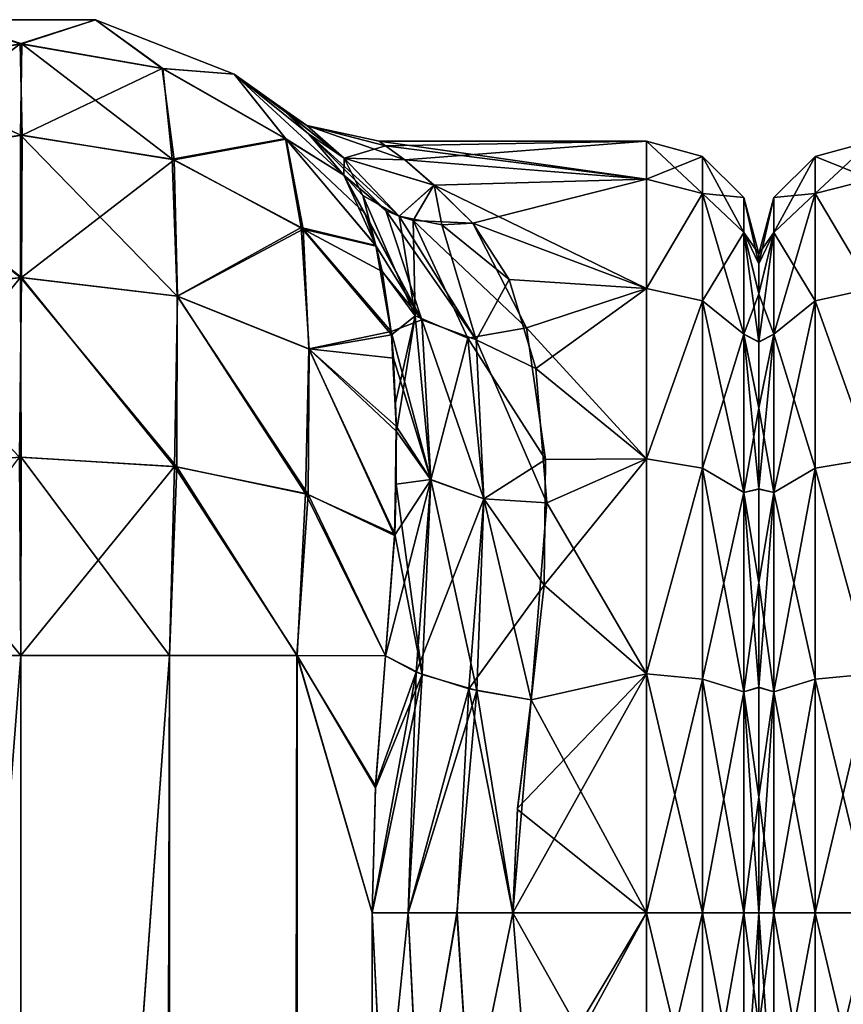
# Model space of a CAD drawing. Extents: x -23 to 470, y -1800 to 0.
# Tile 150 of 181: x 253 to 279, y -31 to 0. Entities that reach past the tile are written whole.
import ezdxf

# ---------------------------------------------------------------- set-up
doc = ezdxf.new("R2010")
doc.units = 0
doc.header["$LTSCALE"] = 41.718519
for name, color, linetype in [('766', 7, 'CONTINUOUS'), ('767', 7, 'CONTINUOUS'), ('768', 7, 'CONTINUOUS'), ('769', 7, 'CONTINUOUS'), ('770', 7, 'CONTINUOUS'), ('771', 7, 'CONTINUOUS'), ('772', 7, 'CONTINUOUS'), ('773', 7, 'CONTINUOUS'), ('774', 7, 'CONTINUOUS'), ('775', 7, 'CONTINUOUS'), ('810', 7, 'CONTINUOUS'), ('811', 7, 'CONTINUOUS'), ('815', 7, 'CONTINUOUS'), ('816', 7, 'CONTINUOUS'), ('817', 7, 'CONTINUOUS'), ('818', 7, 'CONTINUOUS'), ('819', 7, 'CONTINUOUS'), ('853', 7, 'CONTINUOUS'), ('858', 7, 'CONTINUOUS'), ('859', 7, 'CONTINUOUS')]:
    doc.layers.add(name, color=color, linetype=linetype)

msp = doc.modelspace()

# ---------------------------------------------------------------- linework, layer by layer
at = {"layer": '766', "linetype": 'CONTINUOUS'}
for points in [[(276, -7.503, 0.009), (276, -7.812, 3.561), (276, -7.809, -3.545), (276, -7.503, 0.009)], [(276, -7.809, -3.545), (276, -7.812, 3.561), (276, -8.738, -7.011), (276, -7.809, -3.545)], [(276, -7.812, 3.561), (276, -8.744, 7.025), (276, -8.738, -7.011), (276, -7.812, 3.561)], [(276, -8.738, -7.011), (276, -8.744, 7.025), (276, -10.241, -10.237), (276, -8.738, -7.011)], [(276, -8.744, 7.025), (276, -10.248, 10.248), (276, -10.241, -10.237), (276, -8.744, 7.025)], [(276, -10.241, -10.237), (276, -10.248, 10.248), (276, -12.291, -13.171), (276, -10.241, -10.237)], [(276, -10.248, 10.248), (276, -12.299, 13.18), (276, -12.291, -13.171), (276, -10.248, 10.248)], [(276, -12.291, -13.171), (276, -12.299, 13.18), (276, -14.814, -15.693), (276, -12.291, -13.171)], [(276, -12.299, 13.18), (276, -14.822, 15.699), (276, -14.814, -15.693), (276, -12.299, 13.18)], [(276, -14.814, -15.693), (276, -14.822, 15.699), (276, -17.729, -17.74), (276, -14.814, -15.693)], [(276, -14.822, 15.699), (276, -17.735, 17.743), (276, -17.729, -17.74), (276, -14.822, 15.699)], [(276, -17.729, -17.74), (276, -17.735, 17.743), (276, -20.983, -19.26), (276, -17.729, -17.74)], [(276, -17.735, 17.743), (276, -20.987, 19.261), (276, -20.983, -19.26), (276, -17.735, 17.743)], [(276, -20.983, -19.26), (276, -20.987, 19.261), (276, -24.406, -20.18), (276, -20.983, -19.26)], [(276, -20.987, 19.261), (276, -24.408, 20.18), (276, -24.406, -20.18), (276, -20.987, 19.261)], [(276, -24.408, 20.18), (276, -28, 20.5), (276, -24.406, -20.18), (276, -24.408, 20.18)], [(276, -24.406, -20.18), (276, -28, 20.5), (276, -28, -20.5), (276, -24.406, -20.18)], [(276, -28, -20.5), (276, -28, 20.5), (276, -31.55, 20.191), (276, -28, -20.5)], [(276, -31.555, -20.189), (276, -28, -20.5), (276, -31.55, 20.191), (276, -31.555, -20.189)]]:
    msp.add_3dface(points, dxfattribs=at)
at = {"layer": '767', "linetype": 'CONTINUOUS'}
for points in [[(264.192, -4, -0.031), (264.386, -4.138, 2.567), (272.5, -4, 0.001), (264.192, -4, -0.031)], [(264.392, -4.144, -2.621), (264.192, -4, -0.031), (272.5, -5.174, -7.414), (264.392, -4.144, -2.621)], [(272.5, -5.174, -7.414), (264.192, -4, -0.031), (272.5, -4, 0.001), (272.5, -5.174, -7.414)], [(264.386, -4.138, 2.567), (264.987, -4.575, 5.222), (272.5, -4, 0.001), (264.386, -4.138, 2.567)], [(264.994, -4.581, -5.25), (264.392, -4.144, -2.621), (272.5, -5.174, -7.414), (264.994, -4.581, -5.25)], [(272.5, -4, 0.001), (264.987, -4.575, 5.222), (272.5, -5.175, 7.417), (272.5, -4, 0.001)], [(264.987, -4.575, 5.222), (265.896, -5.362, 7.969), (272.5, -5.175, 7.417), (264.987, -4.575, 5.222)], [(265.901, -5.365, -7.979), (264.994, -4.581, -5.25), (272.5, -5.174, -7.414), (265.901, -5.365, -7.979)], [(265.896, -5.362, 7.969), (267.107, -6.547, 10.759), (272.5, -5.175, 7.417), (265.896, -5.362, 7.969)], [(272.5, -8.578, -14.099), (265.901, -5.365, -7.979), (272.5, -5.174, -7.414), (272.5, -8.578, -14.099)], [(272.5, -5.175, 7.417), (267.107, -6.547, 10.759), (272.5, -8.58, 14.102), (272.5, -5.175, 7.417)], [(267.107, -6.547, -10.759), (265.901, -5.365, -7.979), (272.5, -8.578, -14.099), (267.107, -6.547, -10.759)], [(267.107, -6.547, 10.759), (268.773, -9.804, 15.65), (272.5, -8.58, 14.102), (267.107, -6.547, 10.759)], [(268.234, -8.3, -13.708), (267.107, -6.547, -10.759), (272.5, -8.578, -14.099), (268.234, -8.3, -13.708)], [(269.058, -11.066, -17.007), (268.234, -8.3, -13.708), (272.5, -8.578, -14.099), (269.058, -11.066, -17.007)], [(272.5, -8.58, 14.102), (268.773, -9.804, 15.65), (272.5, -13.88, 19.407), (272.5, -8.58, 14.102)], [(272.5, -13.877, -19.404), (269.058, -11.066, -17.007), (272.5, -8.578, -14.099), (272.5, -13.877, -19.404)], [(268.773, -9.804, 15.65), (269.365, -13.895, 19.418), (272.5, -13.88, 19.407), (268.773, -9.804, 15.65)], [(269.401, -15.248, -20.332), (269.058, -11.066, -17.007), (272.5, -13.877, -19.404), (269.401, -15.248, -20.332)], [(269.365, -13.895, 19.418), (269.322, -17.805, 21.727), (272.5, -13.88, 19.407), (269.365, -13.895, 19.418)], [(272.5, -13.88, 19.407), (269.322, -17.805, 21.727), (272.5, -20.568, 22.82), (272.5, -13.88, 19.407)], [(272.5, -20.567, -22.82), (269.401, -15.248, -20.332), (272.5, -13.877, -19.404), (272.5, -20.567, -22.82)], [(268.92, -21.379, -23.069), (269.401, -15.248, -20.332), (272.5, -20.567, -22.82), (268.92, -21.379, -23.069)], [(269.322, -17.805, 21.727), (268.92, -21.379, 23.069), (272.5, -20.568, 22.82), (269.322, -17.805, 21.727)], [(272.5, -28, 24), (272.5, -20.568, 22.82), (268.347, -28, 24), (272.5, -28, 24)], [(268.347, -28, 24), (272.5, -20.568, 22.82), (268.494, -24.747, 23.779), (268.347, -28, 24)], [(272.5, -20.568, 22.82), (268.92, -21.379, 23.069), (268.494, -24.747, 23.779), (272.5, -20.568, 22.82)], [(272.5, -28, -24), (268.92, -21.379, -23.069), (272.5, -20.567, -22.82), (272.5, -28, -24)], [(268.489, -24.788, -23.784), (268.92, -21.379, -23.069), (272.5, -28, -24), (268.489, -24.788, -23.784)], [(268.347, -28, -24), (268.489, -24.788, -23.784), (272.5, -28, -24), (268.347, -28, -24)]]:
    msp.add_3dface(points, dxfattribs=at)
at = {"layer": '768', "linetype": 'CONTINUOUS'}
for points in [[(268.347, -28, -24), (272.5, -28, -24), (272.5, -35.407, -22.828), (268.347, -28, -24)], [(268.84, -34.145, -23.2), (268.347, -28, -24), (272.5, -35.407, -22.828), (268.84, -34.145, -23.2)], [(272.5, -28, 24), (268.347, -28, 24), (268.84, -34.135, 23.203), (272.5, -28, 24)], [(268.915, -34.604, 23.073), (272.5, -28, 24), (268.84, -34.135, 23.203), (268.915, -34.604, 23.073)], [(272.5, -28, 24), (268.915, -34.604, 23.073), (272.5, -35.407, 22.828), (272.5, -28, 24)]]:
    msp.add_3dface(points, dxfattribs=at)
at = {"layer": '769', "linetype": 'CONTINUOUS'}
for points in [[(272.5, -5.174, -7.414), (272.5, -4, 0.001), (274.25, -4.469, 0), (272.5, -5.174, -7.414)], [(272.5, -4, 0.001), (272.5, -5.175, 7.417), (274.25, -5.621, 7.271), (272.5, -4, 0.001)], [(272.5, -4, 0.001), (274.25, -5.621, 7.271), (274.25, -4.469, 0), (272.5, -4, 0.001)], [(272.5, -5.174, -7.414), (274.25, -4.469, 0), (274.25, -5.621, -7.271), (272.5, -5.174, -7.414)], [(275.532, -5.752, 0), (275.532, -6.841, -6.875), (274.25, -4.469, 0), (275.532, -5.752, 0)], [(274.25, -5.621, 7.271), (275.532, -5.752, 0), (274.25, -4.469, 0), (274.25, -5.621, 7.271)], [(274.25, -4.469, 0), (275.532, -6.841, -6.875), (274.25, -5.621, -7.271), (274.25, -4.469, 0)], [(272.5, -8.578, -14.099), (272.5, -5.174, -7.414), (274.25, -5.621, -7.271), (272.5, -8.578, -14.099)], [(272.5, -5.175, 7.417), (272.5, -8.58, 14.102), (274.25, -5.621, 7.271), (272.5, -5.175, 7.417)], [(272.5, -8.578, -14.099), (274.25, -5.621, -7.271), (274.25, -8.963, -13.831), (272.5, -8.578, -14.099)], [(272.5, -8.58, 14.102), (274.25, -8.963, 13.831), (274.25, -5.621, 7.271), (272.5, -8.58, 14.102)], [(275.532, -6.841, 6.875), (275.532, -5.752, 0), (274.25, -5.621, 7.271), (275.532, -6.841, 6.875)], [(274.25, -8.963, 13.831), (275.532, -6.841, 6.875), (274.25, -5.621, 7.271), (274.25, -8.963, 13.831)], [(275.532, -6.841, -6.875), (275.532, -10.001, -13.077), (274.25, -5.621, -7.271), (275.532, -6.841, -6.875)], [(274.25, -5.621, -7.271), (275.532, -10.001, -13.077), (274.25, -8.963, -13.831), (274.25, -5.621, -7.271)], [(276, -7.503, 0.009), (276, -7.809, -3.545), (275.532, -5.752, 0), (276, -7.503, 0.009)], [(275.532, -6.841, 6.875), (276, -7.503, 0.009), (275.532, -5.752, 0), (275.532, -6.841, 6.875)], [(275.532, -5.752, 0), (276, -7.809, -3.545), (275.532, -6.841, -6.875), (275.532, -5.752, 0)], [(275.532, -10.001, 13.077), (275.532, -6.841, 6.875), (274.25, -8.963, 13.831), (275.532, -10.001, 13.077)], [(276, -8.744, 7.025), (276, -7.812, 3.561), (275.532, -6.841, 6.875), (276, -8.744, 7.025)], [(275.532, -10.001, 13.077), (276, -8.744, 7.025), (275.532, -6.841, 6.875), (275.532, -10.001, 13.077)], [(276, -7.812, 3.561), (276, -7.503, 0.009), (275.532, -6.841, 6.875), (276, -7.812, 3.561)], [(276, -7.809, -3.545), (276, -8.738, -7.011), (275.532, -6.841, -6.875), (276, -7.809, -3.545)], [(276, -8.738, -7.011), (276, -10.241, -10.237), (275.532, -6.841, -6.875), (276, -8.738, -7.011)], [(275.532, -6.841, -6.875), (276, -10.241, -10.237), (275.532, -10.001, -13.077), (275.532, -6.841, -6.875)], [(272.5, -13.877, -19.404), (272.5, -8.578, -14.099), (274.25, -8.963, -13.831), (272.5, -13.877, -19.404)], [(272.5, -8.58, 14.102), (272.5, -13.88, 19.407), (274.25, -8.963, 13.831), (272.5, -8.58, 14.102)], [(276, -10.248, 10.248), (276, -8.744, 7.025), (275.532, -10.001, 13.077), (276, -10.248, 10.248)], [(272.5, -13.877, -19.404), (274.25, -8.963, -13.831), (274.25, -14.169, -19.037), (272.5, -13.877, -19.404)], [(272.5, -13.88, 19.407), (274.25, -14.169, 19.037), (274.25, -8.963, 13.831), (272.5, -13.88, 19.407)], [(274.25, -14.169, 19.037), (275.532, -10.001, 13.077), (274.25, -8.963, 13.831), (274.25, -14.169, 19.037)], [(275.532, -10.001, -13.077), (275.532, -14.923, -17.999), (274.25, -8.963, -13.831), (275.532, -10.001, -13.077)], [(274.25, -8.963, -13.831), (275.532, -14.923, -17.999), (274.25, -14.169, -19.037), (274.25, -8.963, -13.831)], [(275.532, -14.923, 17.999), (275.532, -10.001, 13.077), (274.25, -14.169, 19.037), (275.532, -14.923, 17.999)], [(276, -12.299, 13.18), (276, -10.248, 10.248), (275.532, -10.001, 13.077), (276, -12.299, 13.18)], [(275.532, -14.923, 17.999), (276, -12.299, 13.18), (275.532, -10.001, 13.077), (275.532, -14.923, 17.999)], [(276, -10.241, -10.237), (276, -12.291, -13.171), (275.532, -10.001, -13.077), (276, -10.241, -10.237)], [(276, -12.291, -13.171), (276, -14.814, -15.693), (275.532, -10.001, -13.077), (276, -12.291, -13.171)], [(275.532, -10.001, -13.077), (276, -14.814, -15.693), (275.532, -14.923, -17.999), (275.532, -10.001, -13.077)], [(276, -14.822, 15.699), (276, -12.299, 13.18), (275.532, -14.923, 17.999), (276, -14.822, 15.699)], [(272.5, -20.567, -22.82), (272.5, -13.877, -19.404), (274.25, -14.169, -19.037), (272.5, -20.567, -22.82)], [(272.5, -13.88, 19.407), (272.5, -20.568, 22.82), (274.25, -14.169, 19.037), (272.5, -13.88, 19.407)], [(272.5, -20.567, -22.82), (274.25, -14.169, -19.037), (274.25, -20.729, -22.379), (272.5, -20.567, -22.82)], [(272.5, -20.568, 22.82), (274.25, -20.729, 22.379), (274.25, -14.169, 19.037), (272.5, -20.568, 22.82)], [(274.25, -20.729, 22.379), (275.532, -14.923, 17.999), (274.25, -14.169, 19.037), (274.25, -20.729, 22.379)], [(275.532, -14.923, -17.999), (275.532, -21.125, -21.159), (274.25, -14.169, -19.037), (275.532, -14.923, -17.999)], [(274.25, -14.169, -19.037), (275.532, -21.125, -21.159), (274.25, -20.729, -22.379), (274.25, -14.169, -19.037)], [(275.532, -21.125, 21.159), (275.532, -14.923, 17.999), (274.25, -20.729, 22.379), (275.532, -21.125, 21.159)], [(276, -14.814, -15.693), (276, -17.729, -17.74), (275.532, -14.923, -17.999), (276, -14.814, -15.693)], [(276, -17.735, 17.743), (276, -14.822, 15.699), (275.532, -14.923, 17.999), (276, -17.735, 17.743)], [(275.532, -21.125, 21.159), (276, -17.735, 17.743), (275.532, -14.923, 17.999), (275.532, -21.125, 21.159)], [(276, -17.729, -17.74), (276, -20.983, -19.26), (275.532, -14.923, -17.999), (276, -17.729, -17.74)], [(275.532, -14.923, -17.999), (276, -20.983, -19.26), (275.532, -21.125, -21.159), (275.532, -14.923, -17.999)], [(276, -20.987, 19.261), (276, -17.735, 17.743), (275.532, -21.125, 21.159), (276, -20.987, 19.261)], [(272.5, -28, -24), (272.5, -20.567, -22.82), (274.25, -28, -23.531), (272.5, -28, -24)], [(274.25, -28, -23.531), (272.5, -20.567, -22.82), (274.25, -20.729, -22.379), (274.25, -28, -23.531)], [(272.5, -20.568, 22.82), (272.5, -28, 24), (274.25, -20.729, 22.379), (272.5, -20.568, 22.82)], [(272.5, -28, 24), (274.25, -28, 23.531), (274.25, -20.729, 22.379), (272.5, -28, 24)], [(275.532, -28, -22.248), (274.25, -28, -23.531), (274.25, -20.729, -22.379), (275.532, -28, -22.248)], [(275.532, -21.125, -21.159), (275.532, -28, -22.248), (274.25, -20.729, -22.379), (275.532, -21.125, -21.159)], [(274.25, -28, 23.531), (275.532, -21.125, 21.159), (274.25, -20.729, 22.379), (274.25, -28, 23.531)], [(274.25, -28, 23.531), (275.532, -28, 22.248), (275.532, -21.125, 21.159), (274.25, -28, 23.531)], [(276, -20.983, -19.26), (276, -24.406, -20.18), (275.532, -21.125, -21.159), (276, -20.983, -19.26)], [(276, -24.408, 20.18), (276, -20.987, 19.261), (275.532, -21.125, 21.159), (276, -24.408, 20.18)], [(275.532, -28, 22.248), (276, -24.408, 20.18), (275.532, -21.125, 21.159), (275.532, -28, 22.248)], [(276, -24.406, -20.18), (276, -28, -20.5), (275.532, -21.125, -21.159), (276, -24.406, -20.18)], [(276, -28, -20.5), (275.532, -28, -22.248), (275.532, -21.125, -21.159), (276, -28, -20.5)], [(276, -28, 20.5), (276, -24.408, 20.18), (275.532, -28, 22.248), (276, -28, 20.5)]]:
    msp.add_3dface(points, dxfattribs=at)
at = {"layer": '770', "linetype": 'CONTINUOUS'}
for points in [[(272.5, -35.407, -22.828), (272.5, -28, -24), (274.25, -35.271, -22.379), (272.5, -35.407, -22.828)], [(272.5, -28, -24), (274.25, -28, -23.531), (274.25, -35.271, -22.379), (272.5, -28, -24)], [(272.5, -28, 24), (272.5, -35.407, 22.828), (274.25, -28, 23.531), (272.5, -28, 24)], [(272.5, -35.407, 22.828), (274.25, -35.271, 22.379), (274.25, -28, 23.531), (272.5, -35.407, 22.828)], [(275.532, -28, -22.248), (275.532, -34.875, -21.159), (274.25, -28, -23.531), (275.532, -28, -22.248)], [(274.25, -28, -23.531), (275.532, -34.875, -21.159), (274.25, -35.271, -22.379), (274.25, -28, -23.531)], [(275.532, -34.875, 21.159), (275.532, -28, 22.248), (274.25, -35.271, 22.379), (275.532, -34.875, 21.159)], [(274.25, -35.271, 22.379), (275.532, -28, 22.248), (274.25, -28, 23.531), (274.25, -35.271, 22.379)], [(276, -31.55, 20.191), (276, -28, 20.5), (275.532, -34.875, 21.159), (276, -31.55, 20.191)], [(275.532, -34.875, 21.159), (276, -28, 20.5), (275.532, -28, 22.248), (275.532, -34.875, 21.159)], [(276, -28, -20.5), (276, -31.555, -20.189), (275.532, -28, -22.248), (276, -28, -20.5)], [(275.532, -28, -22.248), (276, -31.555, -20.189), (275.532, -34.875, -21.159), (275.532, -28, -22.248)]]:
    msp.add_3dface(points, dxfattribs=at)
at = {"layer": '771', "linetype": 'CONTINUOUS'}
for points in [[(253.05, -83.45, -33), (248.176, -83.45, -32.011), (253.05, -20, -33), (253.05, -83.45, -33)], [(253.05, -20, -33), (248.176, -83.45, -32.011), (248.43, -20, -32.115), (253.05, -20, -33)], [(257.742, -1716.55, -32.045), (253.05, -1716.55, -33), (257.67, -20, -32.115), (257.742, -1716.55, -32.045)], [(253.05, -1716.55, -33), (253.05, -83.45, -33), (257.67, -20, -32.115), (253.05, -1716.55, -33)], [(257.67, -20, -32.115), (253.05, -83.45, -33), (253.05, -20, -33), (257.67, -20, -32.115)], [(261.636, -20, -29.585), (257.742, -1716.55, -32.045), (257.67, -20, -32.115), (261.636, -20, -29.585)], [(261.795, -1716.55, -29.333), (257.742, -1716.55, -32.045), (261.636, -20, -29.585), (261.795, -1716.55, -29.333)], [(263.976, -28, -26.571), (261.795, -1716.55, -29.333), (261.636, -20, -29.585), (263.976, -28, -26.571)], [(264.079, -24.109, -26.384), (263.976, -28, -26.571), (261.636, -20, -29.585), (264.079, -24.109, -26.384)], [(264.386, -20.003, -25.768), (264.079, -24.109, -26.384), (261.636, -20, -29.585), (264.386, -20.003, -25.768)], [(264.332, -35.415, -25.883), (261.795, -1716.55, -29.333), (263.976, -28, -26.571), (264.332, -35.415, -25.883)]]:
    msp.add_3dface(points, dxfattribs=at)
at = {"layer": '772', "linetype": 'CONTINUOUS'}
for points in [[(248.602, -1.752, -18.911), (250.732, -0.217, -13), (253.022, -0.973, -19.163), (248.602, -1.752, -18.911)], [(250.732, -0.217, -13), (255.368, -0.217, -13), (253.022, -0.973, -19.163), (250.732, -0.217, -13)], [(253.022, -0.973, -19.163), (255.368, -0.217, -13), (257.446, -1.733, -18.917), (253.022, -0.973, -19.163)], [(255.368, -0.217, -13), (259.686, -1.907, -13), (257.446, -1.733, -18.917), (255.368, -0.217, -13)], [(248.602, -1.752, -18.911), (253.022, -0.973, -19.163), (248.354, -4.555, -24.209), (248.602, -1.752, -18.911)], [(248.354, -4.555, -24.209), (253.022, -0.973, -19.163), (253.086, -3.814, -24.747), (248.354, -4.555, -24.209)], [(253.022, -0.973, -19.163), (257.446, -1.733, -18.917), (253.086, -3.814, -24.747), (253.022, -0.973, -19.163)], [(253.086, -3.814, -24.747), (257.446, -1.733, -18.917), (257.812, -4.576, -24.194), (253.086, -3.814, -24.747)], [(257.446, -1.733, -18.917), (259.686, -1.907, -13), (261.301, -3.932, -18.205), (257.446, -1.733, -18.917)], [(257.446, -1.733, -18.917), (261.301, -3.932, -18.205), (257.812, -4.576, -24.194), (257.446, -1.733, -18.917)], [(259.686, -1.907, -13), (263.091, -5.055, -13), (261.301, -3.932, -18.205), (259.686, -1.907, -13)], [(248.354, -4.555, -24.209), (253.086, -3.814, -24.747), (253.067, -8.242, -29.179), (248.354, -4.555, -24.209)], [(253.086, -3.814, -24.747), (257.812, -4.576, -24.194), (253.067, -8.242, -29.179), (253.086, -3.814, -24.747)], [(257.812, -4.576, -24.194), (261.301, -3.932, -18.205), (261.83, -6.73, -22.631), (257.812, -4.576, -24.194)], [(261.301, -3.932, -18.205), (263.091, -5.055, -13), (263.748, -6.237, -15.37), (261.301, -3.932, -18.205)], [(264.097, -7.267, -17.008), (261.301, -3.932, -18.205), (263.748, -6.237, -15.37), (264.097, -7.267, -17.008)], [(261.301, -3.932, -18.205), (264.097, -7.267, -17.008), (261.83, -6.73, -22.631), (261.301, -3.932, -18.205)], [(248.217, -8.813, -28.392), (248.354, -4.555, -24.209), (253.067, -8.242, -29.179), (248.217, -8.813, -28.392)], [(253.067, -8.242, -29.179), (257.812, -4.576, -24.194), (257.915, -8.821, -28.381), (253.067, -8.242, -29.179)], [(257.812, -4.576, -24.194), (261.83, -6.73, -22.631), (257.915, -8.821, -28.381), (257.812, -4.576, -24.194)], [(257.915, -8.821, -28.381), (261.83, -6.73, -22.631), (262, -10.461, -26.126), (257.915, -8.821, -28.381)], [(261.83, -6.73, -22.631), (264.097, -7.267, -17.008), (264.283, -8.048, -18.072), (261.83, -6.73, -22.631)], [(264.56, -9.922, -20.182), (261.83, -6.73, -22.631), (264.283, -8.048, -18.072), (264.56, -9.922, -20.182)], [(261.83, -6.73, -22.631), (264.56, -9.922, -20.182), (262, -10.461, -26.126), (261.83, -6.73, -22.631)], [(248.217, -8.813, -28.392), (253.067, -8.242, -29.179), (253.001, -13.824, -32.022), (248.217, -8.813, -28.392)], [(253.001, -13.824, -32.022), (253.067, -8.242, -29.179), (257.821, -14.116, -31.122), (253.001, -13.824, -32.022)], [(253.067, -8.242, -29.179), (257.915, -8.821, -28.381), (257.821, -14.116, -31.122), (253.067, -8.242, -29.179)], [(257.821, -14.116, -31.122), (257.915, -8.821, -28.381), (261.904, -14.959, -28.526), (257.821, -14.116, -31.122)], [(257.915, -8.821, -28.381), (262, -10.461, -26.126), (261.904, -14.959, -28.526), (257.915, -8.821, -28.381)], [(262, -10.461, -26.126), (264.56, -9.922, -20.182), (264.632, -10.751, -20.96), (262, -10.461, -26.126)], [(261.904, -14.959, -28.526), (262, -10.461, -26.126), (264.675, -16.219, -24.489), (261.904, -14.959, -28.526)], [(264.722, -12.86, -22.613), (262, -10.461, -26.126), (264.632, -10.751, -20.96), (264.722, -12.86, -22.613)], [(262, -10.461, -26.126), (264.722, -12.86, -22.613), (264.675, -16.219, -24.489), (262, -10.461, -26.126)], [(264.675, -16.219, -24.489), (264.722, -12.86, -22.613), (264.721, -14.669, -23.723), (264.675, -16.219, -24.489)], [(253.05, -20, -33), (248.43, -20, -32.115), (253.001, -13.824, -32.022), (253.05, -20, -33)], [(253.05, -20, -33), (253.001, -13.824, -32.022), (257.821, -14.116, -31.122), (253.05, -20, -33)], [(257.67, -20, -32.115), (253.05, -20, -33), (257.821, -14.116, -31.122), (257.67, -20, -32.115)], [(261.636, -20, -29.585), (257.67, -20, -32.115), (257.821, -14.116, -31.122), (261.636, -20, -29.585)], [(261.636, -20, -29.585), (257.821, -14.116, -31.122), (261.904, -14.959, -28.526), (261.636, -20, -29.585)], [(264.386, -20.003, -25.768), (261.636, -20, -29.585), (261.904, -14.959, -28.526), (264.386, -20.003, -25.768)], [(264.386, -20.003, -25.768), (261.904, -14.959, -28.526), (264.675, -16.219, -24.489), (264.386, -20.003, -25.768)]]:
    msp.add_3dface(points, dxfattribs=at)
at = {"layer": '773', "linetype": 'CONTINUOUS'}
for points in [[(250.731, -0.217, 13), (255.368, -0.217, 13), (250.732, -0.217, -13), (250.731, -0.217, 13)], [(250.732, -0.217, -13), (255.368, -0.217, 13), (255.368, -0.217, -13), (250.732, -0.217, -13)], [(255.368, -0.217, 13), (259.686, -1.907, 13), (255.368, -0.217, -13), (255.368, -0.217, 13)], [(255.368, -0.217, -13), (259.686, -1.907, 13), (259.686, -1.907, -13), (255.368, -0.217, -13)], [(259.686, -1.907, 13), (263.091, -5.055, 13), (261.993, -3.767, 8.511), (259.686, -1.907, 13)], [(259.686, -1.907, -13), (259.686, -1.907, 13), (261.26, -3.074, 4.17), (259.686, -1.907, -13)], [(261.26, -3.074, 4.17), (259.686, -1.907, 13), (261.993, -3.767, 8.511), (261.26, -3.074, 4.17)], [(263.091, -5.055, -13), (259.686, -1.907, -13), (261.997, -3.771, -8.524), (263.091, -5.055, -13)], [(261.997, -3.771, -8.524), (259.686, -1.907, -13), (261.263, -3.077, -4.22), (261.997, -3.771, -8.524)], [(261.263, -3.077, -4.22), (259.686, -1.907, -13), (261.006, -2.859, -0.034), (261.263, -3.077, -4.22)], [(261.006, -2.859, -0.034), (259.686, -1.907, -13), (261.26, -3.074, 4.17), (261.006, -2.859, -0.034)]]:
    msp.add_3dface(points, dxfattribs=at)
at = {"layer": '774', "linetype": 'CONTINUOUS'}
for points in [[(248.699, -1.717, 18.922), (253.081, -0.973, 19.163), (250.731, -0.217, 13), (248.699, -1.717, 18.922)], [(250.731, -0.217, 13), (253.081, -0.973, 19.163), (255.368, -0.217, 13), (250.731, -0.217, 13)], [(253.081, -0.973, 19.163), (257.459, -1.738, 18.916), (255.368, -0.217, 13), (253.081, -0.973, 19.163)], [(255.368, -0.217, 13), (257.459, -1.738, 18.916), (259.686, -1.907, 13), (255.368, -0.217, 13)], [(248.699, -1.717, 18.922), (253.041, -3.814, 24.747), (253.081, -0.973, 19.163), (248.699, -1.717, 18.922)], [(253.041, -3.814, 24.747), (257.752, -4.556, 24.208), (253.081, -0.973, 19.163), (253.041, -3.814, 24.747)], [(253.081, -0.973, 19.163), (257.752, -4.556, 24.208), (257.459, -1.738, 18.916), (253.081, -0.973, 19.163)], [(248.332, -4.562, 24.204), (253.041, -3.814, 24.747), (248.699, -1.717, 18.922), (248.332, -4.562, 24.204)], [(257.459, -1.738, 18.916), (257.752, -4.556, 24.208), (261.278, -3.913, 18.211), (257.459, -1.738, 18.916)], [(257.459, -1.738, 18.916), (261.278, -3.913, 18.211), (259.686, -1.907, 13), (257.459, -1.738, 18.916)], [(259.686, -1.907, 13), (261.278, -3.913, 18.211), (263.091, -5.055, 13), (259.686, -1.907, 13)], [(248.332, -4.562, 24.204), (253.038, -8.242, 29.179), (253.041, -3.814, 24.747), (248.332, -4.562, 24.204)], [(253.038, -8.242, 29.179), (257.908, -8.82, 28.384), (253.041, -3.814, 24.747), (253.038, -8.242, 29.179)], [(253.041, -3.814, 24.747), (257.908, -8.82, 28.384), (257.752, -4.556, 24.208), (253.041, -3.814, 24.747)], [(257.752, -4.556, 24.208), (261.769, -6.681, 22.666), (261.278, -3.913, 18.211), (257.752, -4.556, 24.208)], [(261.278, -3.913, 18.211), (261.769, -6.681, 22.666), (264.088, -7.237, 16.971), (261.278, -3.913, 18.211)], [(261.278, -3.913, 18.211), (264.088, -7.237, 16.971), (263.091, -5.055, 13), (261.278, -3.913, 18.211)], [(248.171, -8.825, 28.376), (253.038, -8.242, 29.179), (248.332, -4.562, 24.204), (248.171, -8.825, 28.376)], [(257.752, -4.556, 24.208), (257.908, -8.82, 28.384), (261.769, -6.681, 22.666), (257.752, -4.556, 24.208)], [(257.908, -8.82, 28.384), (262.01, -10.467, 26.118), (261.769, -6.681, 22.666), (257.908, -8.82, 28.384)], [(261.769, -6.681, 22.666), (262.01, -10.467, 26.118), (264.57, -10.025, 20.283), (261.769, -6.681, 22.666)], [(261.769, -6.681, 22.666), (264.57, -10.025, 20.283), (264.088, -7.237, 16.971), (261.769, -6.681, 22.666)], [(264.088, -7.237, 16.971), (264.57, -10.025, 20.283), (264.281, -8.036, 18.056), (264.088, -7.237, 16.971)], [(248.171, -8.825, 28.376), (248.215, -14.124, 31.097), (253.038, -8.242, 29.179), (248.171, -8.825, 28.376)], [(248.215, -14.124, 31.097), (253.057, -13.824, 32.023), (253.038, -8.242, 29.179), (248.215, -14.124, 31.097)], [(253.057, -13.824, 32.023), (257.898, -14.126, 31.092), (253.038, -8.242, 29.179), (253.057, -13.824, 32.023)], [(253.038, -8.242, 29.179), (257.898, -14.126, 31.092), (257.908, -8.82, 28.384), (253.038, -8.242, 29.179)], [(257.898, -14.126, 31.092), (261.982, -14.984, 28.45), (257.908, -8.82, 28.384), (257.898, -14.126, 31.092)], [(257.908, -8.82, 28.384), (261.982, -14.984, 28.45), (262.01, -10.467, 26.118), (257.908, -8.82, 28.384)], [(262.01, -10.467, 26.118), (264.725, -13.028, 22.725), (264.57, -10.025, 20.283), (262.01, -10.467, 26.118)], [(264.57, -10.025, 20.283), (264.725, -13.028, 22.725), (264.704, -12.137, 22.093), (264.57, -10.025, 20.283)], [(261.982, -14.984, 28.45), (264.672, -16.265, 24.51), (262.01, -10.467, 26.118), (261.982, -14.984, 28.45)], [(262.01, -10.467, 26.118), (264.672, -16.265, 24.51), (264.725, -13.028, 22.725), (262.01, -10.467, 26.118)], [(248.215, -14.124, 31.097), (253.049, -20, 33), (253.057, -13.824, 32.023), (248.215, -14.124, 31.097)], [(253.049, -20, 33), (257.67, -20, 32.115), (253.057, -13.824, 32.023), (253.049, -20, 33)], [(253.057, -13.824, 32.023), (257.67, -20, 32.115), (257.898, -14.126, 31.092), (253.057, -13.824, 32.023)], [(248.429, -20, 32.115), (253.049, -20, 33), (248.215, -14.124, 31.097), (248.429, -20, 32.115)], [(257.67, -20, 32.115), (261.635, -20, 29.585), (257.898, -14.126, 31.092), (257.67, -20, 32.115)], [(257.898, -14.126, 31.092), (261.635, -20, 29.585), (261.982, -14.984, 28.45), (257.898, -14.126, 31.092)], [(261.635, -20, 29.585), (264.386, -20.004, 25.768), (261.982, -14.984, 28.45), (261.635, -20, 29.585)], [(261.982, -14.984, 28.45), (264.386, -20.004, 25.768), (264.672, -16.265, 24.51), (261.982, -14.984, 28.45)]]:
    msp.add_3dface(points, dxfattribs=at)
at = {"layer": '775', "linetype": 'CONTINUOUS'}
for points in [[(248.175, -83.45, 32.01), (253.05, -83.45, 33), (248.429, -20, 32.115), (248.175, -83.45, 32.01)], [(248.429, -20, 32.115), (253.05, -83.45, 33), (253.049, -20, 33), (248.429, -20, 32.115)], [(253.049, -20, 33), (253.05, -83.45, 33), (257.67, -20, 32.115), (253.049, -20, 33)], [(253.05, -83.45, 33), (257.742, -1716.55, 32.045), (257.67, -20, 32.115), (253.05, -83.45, 33)], [(257.67, -20, 32.115), (257.742, -1716.55, 32.045), (261.635, -20, 29.585), (257.67, -20, 32.115)], [(257.742, -1716.55, 32.045), (261.795, -1716.55, 29.333), (261.635, -20, 29.585), (257.742, -1716.55, 32.045)], [(261.635, -20, 29.585), (261.795, -1716.55, 29.333), (263.976, -28, 26.571), (261.635, -20, 29.585)], [(264.386, -20.004, 25.768), (261.635, -20, 29.585), (264.082, -24.05, 26.377), (264.386, -20.004, 25.768)], [(264.082, -24.05, 26.377), (261.635, -20, 29.585), (263.976, -28, 26.571), (264.082, -24.05, 26.377)], [(261.795, -1716.55, 29.333), (264.5, -1716.55, 25.279), (263.976, -28, 26.571), (261.795, -1716.55, 29.333)], [(263.976, -28, 26.571), (264.5, -1716.55, 25.279), (264.331, -35.403, 25.884), (263.976, -28, 26.571)]]:
    msp.add_3dface(points, dxfattribs=at)
at = {"layer": '810', "linetype": 'CONTINUOUS'}
for points in [[(264.386, -20.004, 25.768), (264.082, -24.05, 26.377), (265.346, -20.516, 24.416), (264.386, -20.004, 25.768)], [(264.082, -24.05, 26.377), (263.976, -28, 26.571), (265.346, -20.516, 24.416), (264.082, -24.05, 26.377)], [(265.346, -20.516, 24.416), (263.976, -28, 26.571), (265.092, -28, 25.206), (265.346, -20.516, 24.416)], [(266.979, -21.03, 23.384), (265.346, -20.516, 24.416), (265.092, -28, 25.206), (266.979, -21.03, 23.384)], [(266.979, -21.03, 23.384), (265.092, -28, 25.206), (266.612, -28, 24.311), (266.979, -21.03, 23.384)], [(268.347, -28, 24), (266.979, -21.03, 23.384), (266.612, -28, 24.311), (268.347, -28, 24)], [(268.347, -28, 24), (268.92, -21.379, 23.069), (266.979, -21.03, 23.384), (268.347, -28, 24)], [(268.92, -21.379, 23.069), (268.347, -28, 24), (268.494, -24.747, 23.779), (268.92, -21.379, 23.069)]]:
    msp.add_3dface(points, dxfattribs=at)
at = {"layer": '811', "linetype": 'CONTINUOUS'}
for points in [[(263.976, -28, 26.571), (264.331, -35.403, 25.884), (265.092, -28, 25.206), (263.976, -28, 26.571)], [(264.331, -35.403, 25.884), (265.429, -34.892, 24.423), (265.092, -28, 25.206), (264.331, -35.403, 25.884)], [(265.092, -28, 25.206), (265.429, -34.892, 24.423), (266.612, -28, 24.311), (265.092, -28, 25.206)], [(265.429, -34.892, 24.423), (267.019, -34.444, 23.484), (266.612, -28, 24.311), (265.429, -34.892, 24.423)], [(267.019, -34.444, 23.484), (268.347, -28, 24), (266.612, -28, 24.311), (267.019, -34.444, 23.484)], [(268.84, -34.135, 23.203), (268.347, -28, 24), (267.019, -34.444, 23.484), (268.84, -34.135, 23.203)]]:
    msp.add_3dface(points, dxfattribs=at)
at = {"layer": '815', "linetype": 'CONTINUOUS'}
for points in [[(264.332, -35.415, -25.883), (263.976, -28, -26.571), (265.092, -28, -25.206), (264.332, -35.415, -25.883)], [(264.332, -35.415, -25.883), (265.092, -28, -25.206), (265.43, -34.9, -24.42), (264.332, -35.415, -25.883)], [(265.092, -28, -25.206), (266.611, -28, -24.311), (265.43, -34.9, -24.42), (265.092, -28, -25.206)], [(265.43, -34.9, -24.42), (266.611, -28, -24.311), (267.021, -34.45, -23.481), (265.43, -34.9, -24.42)], [(266.611, -28, -24.311), (268.347, -28, -24), (267.021, -34.45, -23.481), (266.611, -28, -24.311)], [(268.347, -28, -24), (268.84, -34.145, -23.2), (267.021, -34.45, -23.481), (268.347, -28, -24)]]:
    msp.add_3dface(points, dxfattribs=at)
at = {"layer": '816', "linetype": 'CONTINUOUS'}
for points in [[(264.079, -24.109, -26.384), (264.386, -20.003, -25.768), (265.533, -20.59, -24.245), (264.079, -24.109, -26.384)], [(263.976, -28, -26.571), (264.079, -24.109, -26.384), (265.533, -20.59, -24.245), (263.976, -28, -26.571)], [(263.976, -28, -26.571), (265.533, -20.59, -24.245), (265.092, -28, -25.206), (263.976, -28, -26.571)], [(265.533, -20.59, -24.245), (267.224, -21.087, -23.299), (265.092, -28, -25.206), (265.533, -20.59, -24.245)], [(265.092, -28, -25.206), (267.224, -21.087, -23.299), (266.611, -28, -24.311), (265.092, -28, -25.206)], [(267.224, -21.087, -23.299), (268.347, -28, -24), (266.611, -28, -24.311), (267.224, -21.087, -23.299)], [(268.92, -21.379, -23.069), (268.347, -28, -24), (267.224, -21.087, -23.299), (268.92, -21.379, -23.069)], [(268.92, -21.379, -23.069), (268.489, -24.788, -23.784), (268.347, -28, -24), (268.92, -21.379, -23.069)]]:
    msp.add_3dface(points, dxfattribs=at)
at = {"layer": '817', "linetype": 'CONTINUOUS'}
for points in [[(263.748, -6.237, -15.37), (263.091, -5.055, -13), (265.513, -9.556, -17.377), (263.748, -6.237, -15.37)], [(263.091, -5.055, -13), (264.399, -6.15, -11.964), (265.513, -9.556, -17.377), (263.091, -5.055, -13)], [(264.097, -7.267, -17.008), (263.748, -6.237, -15.37), (265.513, -9.556, -17.377), (264.097, -7.267, -17.008)], [(264.399, -6.15, -11.964), (264.813, -6.331, -11.72), (267.206, -10.174, -16.51), (264.399, -6.15, -11.964)], [(264.399, -6.15, -11.964), (267.206, -10.174, -16.51), (265.513, -9.556, -17.377), (264.399, -6.15, -11.964)], [(264.813, -6.331, -11.72), (266.143, -6.597, -11.092), (267.206, -10.174, -16.51), (264.813, -6.331, -11.72)], [(267.107, -6.547, -10.759), (268.234, -8.3, -13.708), (266.143, -6.597, -11.092), (267.107, -6.547, -10.759)], [(266.143, -6.597, -11.092), (268.234, -8.3, -13.708), (267.206, -10.174, -16.51), (266.143, -6.597, -11.092)], [(264.283, -8.048, -18.072), (264.097, -7.267, -17.008), (265.513, -9.556, -17.377), (264.283, -8.048, -18.072)], [(264.56, -9.922, -20.182), (264.283, -8.048, -18.072), (265.513, -9.556, -17.377), (264.56, -9.922, -20.182)], [(268.234, -8.3, -13.708), (269.058, -11.066, -17.007), (267.206, -10.174, -16.51), (268.234, -8.3, -13.708)], [(264.56, -9.922, -20.182), (265.513, -9.556, -17.377), (265.799, -14.524, -21.687), (264.56, -9.922, -20.182)], [(267.206, -10.174, -16.51), (267.446, -15.12, -20.722), (265.513, -9.556, -17.377), (267.206, -10.174, -16.51)], [(265.513, -9.556, -17.377), (267.446, -15.12, -20.722), (265.799, -14.524, -21.687), (265.513, -9.556, -17.377)], [(264.632, -10.751, -20.96), (264.56, -9.922, -20.182), (265.799, -14.524, -21.687), (264.632, -10.751, -20.96)], [(269.058, -11.066, -17.007), (269.401, -15.248, -20.332), (267.206, -10.174, -16.51), (269.058, -11.066, -17.007)], [(267.206, -10.174, -16.51), (269.401, -15.248, -20.332), (267.446, -15.12, -20.722), (267.206, -10.174, -16.51)], [(264.722, -12.86, -22.613), (264.632, -10.751, -20.96), (265.799, -14.524, -21.687), (264.722, -12.86, -22.613)], [(264.721, -14.669, -23.723), (264.722, -12.86, -22.613), (265.799, -14.524, -21.687), (264.721, -14.669, -23.723)], [(264.675, -16.219, -24.489), (264.721, -14.669, -23.723), (265.533, -20.59, -24.245), (264.675, -16.219, -24.489)], [(264.721, -14.669, -23.723), (265.799, -14.524, -21.687), (265.533, -20.59, -24.245), (264.721, -14.669, -23.723)], [(265.533, -20.59, -24.245), (265.799, -14.524, -21.687), (267.224, -21.087, -23.299), (265.533, -20.59, -24.245)], [(267.446, -15.12, -20.722), (267.224, -21.087, -23.299), (265.799, -14.524, -21.687), (267.446, -15.12, -20.722)], [(267.446, -15.12, -20.722), (268.92, -21.379, -23.069), (267.224, -21.087, -23.299), (267.446, -15.12, -20.722)], [(269.401, -15.248, -20.332), (268.92, -21.379, -23.069), (267.446, -15.12, -20.722), (269.401, -15.248, -20.332)], [(264.386, -20.003, -25.768), (264.675, -16.219, -24.489), (265.533, -20.59, -24.245), (264.386, -20.003, -25.768)]]:
    msp.add_3dface(points, dxfattribs=at)
at = {"layer": '818', "linetype": 'CONTINUOUS'}
for points in [[(261.263, -3.077, -4.22), (261.006, -2.859, -0.034), (261.94, -3.513, -2.593), (261.263, -3.077, -4.22)], [(261.006, -2.859, -0.034), (261.26, -3.074, 4.17), (261.943, -3.513, 2.595), (261.006, -2.859, -0.034)], [(261.006, -2.859, -0.034), (261.943, -3.513, 2.595), (261.94, -3.513, -2.593), (261.006, -2.859, -0.034)], [(261.26, -3.074, 4.17), (261.993, -3.767, 8.511), (263.107, -4.523, 7.454), (261.26, -3.074, 4.17)], [(261.26, -3.074, 4.17), (263.107, -4.523, 7.454), (261.943, -3.513, 2.595), (261.26, -3.074, 4.17)], [(261.997, -3.771, -8.524), (261.263, -3.077, -4.22), (263.106, -4.523, -7.456), (261.997, -3.771, -8.524)], [(261.263, -3.077, -4.22), (261.94, -3.513, -2.593), (263.106, -4.523, -7.456), (261.263, -3.077, -4.22)], [(264.192, -4, -0.031), (264.392, -4.144, -2.621), (261.94, -3.513, -2.593), (264.192, -4, -0.031)], [(261.943, -3.513, 2.595), (264.192, -4, -0.031), (261.94, -3.513, -2.593), (261.943, -3.513, 2.595)], [(264.392, -4.144, -2.621), (264.994, -4.581, -5.25), (261.94, -3.513, -2.593), (264.392, -4.144, -2.621)], [(261.94, -3.513, -2.593), (264.994, -4.581, -5.25), (263.106, -4.523, -7.456), (261.94, -3.513, -2.593)], [(264.386, -4.138, 2.567), (264.192, -4, -0.031), (261.943, -3.513, 2.595), (264.386, -4.138, 2.567)], [(263.107, -4.523, 7.454), (264.386, -4.138, 2.567), (261.943, -3.513, 2.595), (263.107, -4.523, 7.454)], [(261.993, -3.767, 8.511), (263.091, -5.055, 13), (263.107, -4.523, 7.454), (261.993, -3.767, 8.511)], [(263.091, -5.055, -13), (261.997, -3.771, -8.524), (264.399, -6.15, -11.964), (263.091, -5.055, -13)], [(261.997, -3.771, -8.524), (263.106, -4.523, -7.456), (264.813, -6.331, -11.72), (261.997, -3.771, -8.524)], [(261.997, -3.771, -8.524), (264.813, -6.331, -11.72), (264.399, -6.15, -11.964), (261.997, -3.771, -8.524)], [(264.987, -4.575, 5.222), (264.386, -4.138, 2.567), (263.107, -4.523, 7.454), (264.987, -4.575, 5.222)], [(263.091, -5.055, 13), (263.688, -5.686, 12.462), (263.107, -4.523, 7.454), (263.091, -5.055, 13)], [(264.994, -4.581, -5.25), (265.901, -5.365, -7.979), (263.106, -4.523, -7.456), (264.994, -4.581, -5.25)], [(263.106, -4.523, -7.456), (265.901, -5.365, -7.979), (264.813, -6.331, -11.72), (263.106, -4.523, -7.456)], [(265.896, -5.362, 7.969), (264.987, -4.575, 5.222), (263.107, -4.523, 7.454), (265.896, -5.362, 7.969)], [(264.813, -6.331, 11.72), (265.896, -5.362, 7.969), (263.107, -4.523, 7.454), (264.813, -6.331, 11.72)], [(263.688, -5.686, 12.462), (264.813, -6.331, 11.72), (263.107, -4.523, 7.454), (263.688, -5.686, 12.462)], [(265.25, -6.467, 11.489), (265.896, -5.362, 7.969), (264.813, -6.331, 11.72), (265.25, -6.467, 11.489)], [(264.813, -6.331, -11.72), (265.901, -5.365, -7.979), (266.143, -6.597, -11.092), (264.813, -6.331, -11.72)], [(267.107, -6.547, 10.759), (265.896, -5.362, 7.969), (265.25, -6.467, 11.489), (267.107, -6.547, 10.759)], [(265.901, -5.365, -7.979), (267.107, -6.547, -10.759), (266.143, -6.597, -11.092), (265.901, -5.365, -7.979)]]:
    msp.add_3dface(points, dxfattribs=at)
at = {"layer": '819', "linetype": 'CONTINUOUS'}
for points in [[(263.091, -5.055, 13), (264.088, -7.237, 16.971), (263.688, -5.686, 12.462), (263.091, -5.055, 13)], [(264.088, -7.237, 16.971), (264.281, -8.036, 18.056), (263.688, -5.686, 12.462), (264.088, -7.237, 16.971)], [(264.281, -8.036, 18.056), (265.315, -9.43, 17.532), (263.688, -5.686, 12.462), (264.281, -8.036, 18.056)], [(263.688, -5.686, 12.462), (265.315, -9.43, 17.532), (264.813, -6.331, 11.72), (263.688, -5.686, 12.462)], [(265.315, -9.43, 17.532), (265.25, -6.467, 11.489), (264.813, -6.331, 11.72), (265.315, -9.43, 17.532)], [(268.773, -9.804, 15.65), (267.107, -6.547, 10.759), (265.25, -6.467, 11.489), (268.773, -9.804, 15.65)], [(266.946, -10.124, 16.607), (268.773, -9.804, 15.65), (265.25, -6.467, 11.489), (266.946, -10.124, 16.607)], [(266.946, -10.124, 16.607), (265.25, -6.467, 11.489), (265.315, -9.43, 17.532), (266.946, -10.124, 16.607)], [(264.281, -8.036, 18.056), (264.57, -10.025, 20.283), (265.315, -9.43, 17.532), (264.281, -8.036, 18.056)], [(264.57, -10.025, 20.283), (264.704, -12.137, 22.093), (265.315, -9.43, 17.532), (264.57, -10.025, 20.283)], [(264.704, -12.137, 22.093), (264.725, -13.028, 22.725), (265.315, -9.43, 17.532), (264.704, -12.137, 22.093)], [(264.725, -13.028, 22.725), (265.798, -14.527, 21.69), (265.315, -9.43, 17.532), (264.725, -13.028, 22.725)], [(265.798, -14.527, 21.69), (266.946, -10.124, 16.607), (265.315, -9.43, 17.532), (265.798, -14.527, 21.69)], [(269.365, -13.895, 19.418), (268.773, -9.804, 15.65), (266.946, -10.124, 16.607), (269.365, -13.895, 19.418)], [(267.444, -15.124, 20.725), (266.946, -10.124, 16.607), (265.798, -14.527, 21.69), (267.444, -15.124, 20.725)], [(267.444, -15.124, 20.725), (269.365, -13.895, 19.418), (266.946, -10.124, 16.607), (267.444, -15.124, 20.725)], [(264.725, -13.028, 22.725), (264.672, -16.265, 24.51), (265.798, -14.527, 21.69), (264.725, -13.028, 22.725)], [(269.322, -17.805, 21.727), (269.365, -13.895, 19.418), (267.444, -15.124, 20.725), (269.322, -17.805, 21.727)], [(264.672, -16.265, 24.51), (264.386, -20.004, 25.768), (265.798, -14.527, 21.69), (264.672, -16.265, 24.51)], [(264.386, -20.004, 25.768), (265.346, -20.516, 24.416), (265.798, -14.527, 21.69), (264.386, -20.004, 25.768)], [(265.346, -20.516, 24.416), (267.444, -15.124, 20.725), (265.798, -14.527, 21.69), (265.346, -20.516, 24.416)], [(266.979, -21.03, 23.384), (267.444, -15.124, 20.725), (265.346, -20.516, 24.416), (266.979, -21.03, 23.384)], [(266.979, -21.03, 23.384), (269.322, -17.805, 21.727), (267.444, -15.124, 20.725), (266.979, -21.03, 23.384)], [(268.92, -21.379, 23.069), (269.322, -17.805, 21.727), (266.979, -21.03, 23.384), (268.92, -21.379, 23.069)]]:
    msp.add_3dface(points, dxfattribs=at)
at = {"layer": '853', "linetype": 'CONTINUOUS'}
for points in [[(276, -7.503, -0.009), (276, -7.812, -3.561), (276, -7.809, 3.545), (276, -7.503, -0.009)], [(276, -7.809, 3.545), (276, -7.812, -3.561), (276, -8.738, 7.011), (276, -7.809, 3.545)], [(276, -7.812, -3.561), (276, -8.744, -7.025), (276, -8.738, 7.011), (276, -7.812, -3.561)], [(276, -8.738, 7.011), (276, -8.744, -7.025), (276, -10.241, 10.237), (276, -8.738, 7.011)], [(276, -8.744, -7.025), (276, -10.248, -10.248), (276, -10.241, 10.237), (276, -8.744, -7.025)], [(276, -10.241, 10.237), (276, -10.248, -10.248), (276, -12.291, 13.171), (276, -10.241, 10.237)], [(276, -10.248, -10.248), (276, -12.299, -13.18), (276, -12.291, 13.171), (276, -10.248, -10.248)], [(276, -12.291, 13.171), (276, -12.299, -13.18), (276, -14.814, 15.693), (276, -12.291, 13.171)], [(276, -12.299, -13.18), (276, -14.822, -15.699), (276, -14.814, 15.693), (276, -12.299, -13.18)], [(276, -14.814, 15.693), (276, -14.822, -15.699), (276, -17.729, 17.74), (276, -14.814, 15.693)], [(276, -14.822, -15.699), (276, -17.735, -17.743), (276, -17.729, 17.74), (276, -14.822, -15.699)], [(276, -17.729, 17.74), (276, -17.735, -17.743), (276, -20.983, 19.26), (276, -17.729, 17.74)], [(276, -17.735, -17.743), (276, -20.987, -19.261), (276, -20.983, 19.26), (276, -17.735, -17.743)], [(276, -20.983, 19.26), (276, -20.987, -19.261), (276, -24.406, 20.18), (276, -20.983, 19.26)], [(276, -20.987, -19.261), (276, -24.408, -20.18), (276, -24.406, 20.18), (276, -20.987, -19.261)], [(276, -24.408, -20.18), (276, -28, -20.5), (276, -24.406, 20.18), (276, -24.408, -20.18)], [(276, -24.406, 20.18), (276, -28, -20.5), (276, -28, 20.5), (276, -24.406, 20.18)], [(276, -28, 20.5), (276, -28, -20.5), (276, -31.55, -20.191), (276, -28, 20.5)], [(276, -31.555, 20.189), (276, -28, 20.5), (276, -31.55, -20.191), (276, -31.555, 20.189)]]:
    msp.add_3dface(points, dxfattribs=at)
at = {"layer": '858', "linetype": 'CONTINUOUS'}
for points in [[(279.5, -5.174, 7.414), (279.5, -4, -0.001), (277.75, -4.469, 0), (279.5, -5.174, 7.414)], [(279.5, -4, -0.001), (279.5, -5.175, -7.417), (277.75, -5.621, -7.271), (279.5, -4, -0.001)], [(279.5, -4, -0.001), (277.75, -5.621, -7.271), (277.75, -4.469, 0), (279.5, -4, -0.001)], [(276.468, -5.752, 0), (276.468, -6.841, 6.875), (277.75, -4.469, 0), (276.468, -5.752, 0)], [(277.75, -5.621, -7.271), (276.468, -5.752, 0), (277.75, -4.469, 0), (277.75, -5.621, -7.271)], [(277.75, -4.469, 0), (276.468, -6.841, 6.875), (277.75, -5.621, 7.271), (277.75, -4.469, 0)], [(279.5, -5.174, 7.414), (277.75, -4.469, 0), (277.75, -5.621, 7.271), (279.5, -5.174, 7.414)], [(279.5, -8.578, 14.099), (279.5, -5.174, 7.414), (277.75, -5.621, 7.271), (279.5, -8.578, 14.099)], [(279.5, -5.175, -7.417), (279.5, -8.58, -14.102), (277.75, -5.621, -7.271), (279.5, -5.175, -7.417)], [(276, -7.503, -0.009), (276, -7.809, 3.545), (276.468, -5.752, 0), (276, -7.503, -0.009)], [(276.468, -6.841, -6.875), (276, -7.503, -0.009), (276.468, -5.752, 0), (276.468, -6.841, -6.875)], [(276.468, -5.752, 0), (276, -7.809, 3.545), (276.468, -6.841, 6.875), (276.468, -5.752, 0)], [(276.468, -6.841, -6.875), (276.468, -5.752, 0), (277.75, -5.621, -7.271), (276.468, -6.841, -6.875)], [(277.75, -8.963, -13.831), (276.468, -6.841, -6.875), (277.75, -5.621, -7.271), (277.75, -8.963, -13.831)], [(276.468, -6.841, 6.875), (276.468, -10.001, 13.077), (277.75, -5.621, 7.271), (276.468, -6.841, 6.875)], [(277.75, -5.621, 7.271), (276.468, -10.001, 13.077), (277.75, -8.963, 13.831), (277.75, -5.621, 7.271)], [(279.5, -8.578, 14.099), (277.75, -5.621, 7.271), (277.75, -8.963, 13.831), (279.5, -8.578, 14.099)], [(279.5, -8.58, -14.102), (277.75, -8.963, -13.831), (277.75, -5.621, -7.271), (279.5, -8.58, -14.102)], [(276, -8.744, -7.025), (276, -7.812, -3.561), (276.468, -6.841, -6.875), (276, -8.744, -7.025)], [(276.468, -10.001, -13.077), (276, -8.744, -7.025), (276.468, -6.841, -6.875), (276.468, -10.001, -13.077)], [(276, -7.812, -3.561), (276, -7.503, -0.009), (276.468, -6.841, -6.875), (276, -7.812, -3.561)], [(276, -7.809, 3.545), (276, -8.738, 7.011), (276.468, -6.841, 6.875), (276, -7.809, 3.545)], [(276, -8.738, 7.011), (276, -10.241, 10.237), (276.468, -6.841, 6.875), (276, -8.738, 7.011)], [(276.468, -6.841, 6.875), (276, -10.241, 10.237), (276.468, -10.001, 13.077), (276.468, -6.841, 6.875)], [(276.468, -10.001, -13.077), (276.468, -6.841, -6.875), (277.75, -8.963, -13.831), (276.468, -10.001, -13.077)], [(276, -10.248, -10.248), (276, -8.744, -7.025), (276.468, -10.001, -13.077), (276, -10.248, -10.248)], [(279.5, -13.877, 19.404), (279.5, -8.578, 14.099), (277.75, -8.963, 13.831), (279.5, -13.877, 19.404)], [(279.5, -8.58, -14.102), (279.5, -13.88, -19.407), (277.75, -8.963, -13.831), (279.5, -8.58, -14.102)], [(277.75, -14.169, -19.037), (276.468, -10.001, -13.077), (277.75, -8.963, -13.831), (277.75, -14.169, -19.037)], [(276.468, -10.001, 13.077), (276.468, -14.923, 17.999), (277.75, -8.963, 13.831), (276.468, -10.001, 13.077)], [(277.75, -8.963, 13.831), (276.468, -14.923, 17.999), (277.75, -14.169, 19.037), (277.75, -8.963, 13.831)], [(279.5, -13.877, 19.404), (277.75, -8.963, 13.831), (277.75, -14.169, 19.037), (279.5, -13.877, 19.404)], [(279.5, -13.88, -19.407), (277.75, -14.169, -19.037), (277.75, -8.963, -13.831), (279.5, -13.88, -19.407)], [(276, -12.299, -13.18), (276, -10.248, -10.248), (276.468, -10.001, -13.077), (276, -12.299, -13.18)], [(276.468, -14.923, -17.999), (276, -12.299, -13.18), (276.468, -10.001, -13.077), (276.468, -14.923, -17.999)], [(276, -10.241, 10.237), (276, -12.291, 13.171), (276.468, -10.001, 13.077), (276, -10.241, 10.237)], [(276, -12.291, 13.171), (276, -14.814, 15.693), (276.468, -10.001, 13.077), (276, -12.291, 13.171)], [(276.468, -10.001, 13.077), (276, -14.814, 15.693), (276.468, -14.923, 17.999), (276.468, -10.001, 13.077)], [(276.468, -14.923, -17.999), (276.468, -10.001, -13.077), (277.75, -14.169, -19.037), (276.468, -14.923, -17.999)], [(276, -14.822, -15.699), (276, -12.299, -13.18), (276.468, -14.923, -17.999), (276, -14.822, -15.699)], [(279.5, -20.567, 22.82), (279.5, -13.877, 19.404), (277.75, -14.169, 19.037), (279.5, -20.567, 22.82)], [(279.5, -13.88, -19.407), (279.5, -20.568, -22.82), (277.75, -14.169, -19.037), (279.5, -13.88, -19.407)], [(277.75, -20.729, -22.379), (276.468, -14.923, -17.999), (277.75, -14.169, -19.037), (277.75, -20.729, -22.379)], [(276.468, -14.923, 17.999), (276.468, -21.125, 21.159), (277.75, -14.169, 19.037), (276.468, -14.923, 17.999)], [(277.75, -14.169, 19.037), (276.468, -21.125, 21.159), (277.75, -20.729, 22.379), (277.75, -14.169, 19.037)], [(279.5, -20.567, 22.82), (277.75, -14.169, 19.037), (277.75, -20.729, 22.379), (279.5, -20.567, 22.82)], [(279.5, -20.568, -22.82), (277.75, -20.729, -22.379), (277.75, -14.169, -19.037), (279.5, -20.568, -22.82)], [(276, -14.814, 15.693), (276, -17.729, 17.74), (276.468, -14.923, 17.999), (276, -14.814, 15.693)], [(276, -17.735, -17.743), (276, -14.822, -15.699), (276.468, -14.923, -17.999), (276, -17.735, -17.743)], [(276.468, -21.125, -21.159), (276, -17.735, -17.743), (276.468, -14.923, -17.999), (276.468, -21.125, -21.159)], [(276, -17.729, 17.74), (276, -20.983, 19.26), (276.468, -14.923, 17.999), (276, -17.729, 17.74)], [(276.468, -14.923, 17.999), (276, -20.983, 19.26), (276.468, -21.125, 21.159), (276.468, -14.923, 17.999)], [(276.468, -21.125, -21.159), (276.468, -14.923, -17.999), (277.75, -20.729, -22.379), (276.468, -21.125, -21.159)], [(276, -20.987, -19.261), (276, -17.735, -17.743), (276.468, -21.125, -21.159), (276, -20.987, -19.261)], [(276.468, -28, 22.248), (277.75, -28, 23.531), (277.75, -20.729, 22.379), (276.468, -28, 22.248)], [(276.468, -21.125, 21.159), (276.468, -28, 22.248), (277.75, -20.729, 22.379), (276.468, -21.125, 21.159)], [(277.75, -28, -23.531), (276.468, -21.125, -21.159), (277.75, -20.729, -22.379), (277.75, -28, -23.531)], [(279.5, -28, 24), (279.5, -20.567, 22.82), (277.75, -28, 23.531), (279.5, -28, 24)], [(277.75, -28, 23.531), (279.5, -20.567, 22.82), (277.75, -20.729, 22.379), (277.75, -28, 23.531)], [(279.5, -20.568, -22.82), (279.5, -28, -24), (277.75, -20.729, -22.379), (279.5, -20.568, -22.82)], [(279.5, -28, -24), (277.75, -28, -23.531), (277.75, -20.729, -22.379), (279.5, -28, -24)], [(276, -20.983, 19.26), (276, -24.406, 20.18), (276.468, -21.125, 21.159), (276, -20.983, 19.26)], [(276, -24.408, -20.18), (276, -20.987, -19.261), (276.468, -21.125, -21.159), (276, -24.408, -20.18)], [(276.468, -28, -22.248), (276, -24.408, -20.18), (276.468, -21.125, -21.159), (276.468, -28, -22.248)], [(276, -24.406, 20.18), (276, -28, 20.5), (276.468, -21.125, 21.159), (276, -24.406, 20.18)], [(276, -28, 20.5), (276.468, -28, 22.248), (276.468, -21.125, 21.159), (276, -28, 20.5)], [(277.75, -28, -23.531), (276.468, -28, -22.248), (276.468, -21.125, -21.159), (277.75, -28, -23.531)], [(276, -28, -20.5), (276, -24.408, -20.18), (276.468, -28, -22.248), (276, -28, -20.5)]]:
    msp.add_3dface(points, dxfattribs=at)
at = {"layer": '859', "linetype": 'CONTINUOUS'}
for points in [[(276, -31.55, -20.191), (276, -28, -20.5), (276.468, -34.875, -21.159), (276, -31.55, -20.191)], [(276.468, -34.875, -21.159), (276, -28, -20.5), (276.468, -28, -22.248), (276.468, -34.875, -21.159)], [(276, -28, 20.5), (276, -31.555, 20.189), (276.468, -28, 22.248), (276, -28, 20.5)], [(276.468, -28, 22.248), (276, -31.555, 20.189), (276.468, -34.875, 21.159), (276.468, -28, 22.248)], [(276.468, -28, 22.248), (276.468, -34.875, 21.159), (277.75, -28, 23.531), (276.468, -28, 22.248)], [(277.75, -28, 23.531), (276.468, -34.875, 21.159), (277.75, -35.271, 22.379), (277.75, -28, 23.531)], [(276.468, -34.875, -21.159), (276.468, -28, -22.248), (277.75, -35.271, -22.379), (276.468, -34.875, -21.159)], [(277.75, -35.271, -22.379), (276.468, -28, -22.248), (277.75, -28, -23.531), (277.75, -35.271, -22.379)], [(279.5, -35.407, 22.828), (279.5, -28, 24), (277.75, -35.271, 22.379), (279.5, -35.407, 22.828)], [(279.5, -28, 24), (277.75, -28, 23.531), (277.75, -35.271, 22.379), (279.5, -28, 24)], [(279.5, -28, -24), (279.5, -35.407, -22.828), (277.75, -28, -23.531), (279.5, -28, -24)], [(279.5, -35.407, -22.828), (277.75, -35.271, -22.379), (277.75, -28, -23.531), (279.5, -35.407, -22.828)]]:
    msp.add_3dface(points, dxfattribs=at)

doc.saveas('drawing.dxf')
